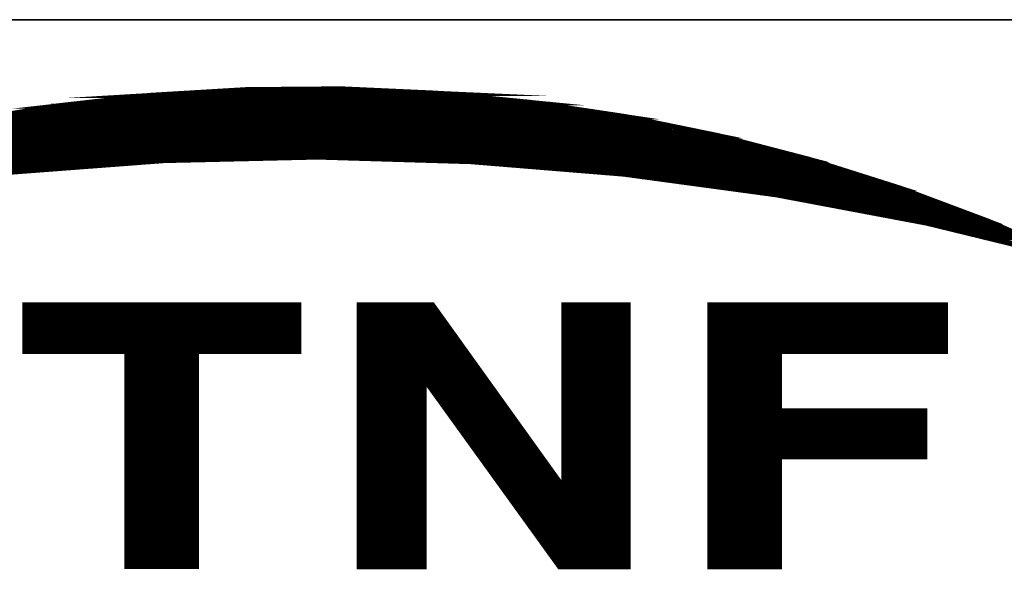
# Model space of a CAD drawing. Header units: millimetres. Extents: x 4497 to 11741, y 5958 to 12619.
# Tile 58 of 256: x 4889.04 to 4904.99, y 7015.59 to 7024.49. Entities that reach past the tile are written whole.
import ezdxf

# ---------------------------------------------------------------- set-up
doc = ezdxf.new("R2010")
doc.units = ezdxf.units.MM
doc.header["$LTSCALE"] = 0.8
doc.layers.get('0').update_dxf_attribs({"linetype": 'CONTINUOUS', "lineweight": 0})

# ---------------------------------------------------------------- blocks, each defined once
blk = doc.blocks.new('SMOOTH_0$0254')
at = {"const_width": 0.0127}
blk.add_lwpolyline([(-0.00635, 0, 1), (0.00635, 0, 1)], format="xyb", close=True, dxfattribs=at)
blk = doc.blocks.new('logo')
at = {"color": 7, "const_width": 0.3380740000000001}
for points in [[(-3467.913597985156, 5347.052217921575), (-3461.790997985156, 5348.074097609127), (-3455.625486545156, 5348.769598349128), (-3449.425590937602, 5349.138862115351), (-3443.217123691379, 5349.190336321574), (-3437.008665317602, 5348.907010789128), (-3430.834528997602, 5348.305922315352), (-3424.694794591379, 5347.387070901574), (-3418.606569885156, 5346.141955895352), (-3412.595631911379, 5344.579122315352), (-3406.679097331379, 5342.707159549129), (-3400.865670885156, 5340.525978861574), (-3395.172415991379, 5338.044329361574), (-3404.927341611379, 5340.422968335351), (-3414.78528663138, 5342.277796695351), (-3424.737759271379, 5343.625939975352), (-3434.741670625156, 5344.441674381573), (-3444.771412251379, 5344.742285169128), (-3454.809725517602, 5344.51038947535), (-3464.813636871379, 5343.754718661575)], [(-3456.762737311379, 5348.419217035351), (-3434.111797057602, 5348.419217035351)], [(-3435.295056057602, 5348.588236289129), (-3455.748497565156, 5348.588245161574)], [(-3426.843161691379, 5347.574014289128), (-3463.862238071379, 5347.574005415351)], [(-3463.777799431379, 5347.742998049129), (-3427.181288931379, 5347.743024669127)], [(-3470.623815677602, 5346.390728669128), (-3420.250798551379, 5346.390728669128)], [(-3421.603076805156, 5346.728838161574), (-3469.271519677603, 5346.728838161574)], [(-3474.342576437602, 5345.54557028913), (-3416.869987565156, 5345.545552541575)], [(-3418.222336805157, 5345.883635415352), (-3472.483213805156, 5345.88360879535)], [(-3476.201965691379, 5344.953914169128), (-3414.587979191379, 5344.953905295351)], [(-3475.525835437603, 5345.207496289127), (-3415.517656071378, 5345.207478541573)], [(-3416.193866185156, 5345.376497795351), (-3417.123560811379, 5345.376462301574)], [(-3478.737565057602, 5344.277739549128), (-3459.29831893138, 5344.277748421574)], [(-3430.731048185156, 5344.362320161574), (-3412.136987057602, 5344.362320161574)], [(-3411.629858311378, 5344.193265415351), (-3429.46326181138, 5344.193300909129)], [(-3411.122773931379, 5344.024237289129), (-3427.519371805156, 5344.024237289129)], [(-3410.615662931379, 5343.855191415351), (-3425.40642705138, 5343.855191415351)], [(-3409.263322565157, 5343.348071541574), (-3422.279189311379, 5343.348098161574)], [(-3408.587192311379, 5343.179043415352), (-3420.081708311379, 5343.179052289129)], [(-3407.911079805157, 5343.010041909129), (-3418.898458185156, 5343.010006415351)], [(-3406.389720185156, 5342.502895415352), (-3415.264180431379, 5342.50286879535)], [(-3405.037441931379, 5341.995793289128), (-3412.982163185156, 5341.995784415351)], [(-3411.629884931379, 5341.82672079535), (-3410.953754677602, 5341.826738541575)], [(-3404.192248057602, 5341.657745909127), (-3411.291784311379, 5341.657745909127)], [(-3404.530295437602, 5341.826747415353), (-3410.108507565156, 5341.826738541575)], [(-3403.68514593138, 5341.488682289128), (-3409.855023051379, 5341.488673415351)], [(-3402.839960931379, 5341.150590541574), (-3408.756238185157, 5341.150626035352)], [(-3402.332867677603, 5340.981544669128), (-3406.981385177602, 5340.981553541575)], [(-3403.178034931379, 5341.319636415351), (-3403.769655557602, 5341.319627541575)], [(-3401.994758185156, 5340.812507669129), (-3406.136164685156, 5340.812516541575)], [(-3403.516091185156, 5340.305414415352), (-3400.642471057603, 5340.305441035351)], [(-3402.417350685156, 5340.643506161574), (-3401.403102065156, 5340.64348841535)], [(-3400.304405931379, 5340.13640403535), (-3403.009015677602, 5340.136430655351)], [(-3399.797277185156, 5339.967349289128), (-3402.417350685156, 5339.967358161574)], [(-3399.290192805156, 5339.798267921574), (-3401.825765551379, 5339.798267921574)], [(-3399.121164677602, 5339.629257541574), (-3401.149590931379, 5339.629248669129)], [(-3398.78309955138, 5339.460238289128), (-3400.388951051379, 5339.460256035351)], [(-3463.862300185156, 5334.811711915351), (-3446.028896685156, 5334.811711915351)], [(-3446.028896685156, 5334.558156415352), (-3463.862300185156, 5334.558156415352)], [(-3441.802971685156, 5334.980748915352), (-3441.802971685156, 5318.077048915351)], [(-3441.549416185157, 5334.980748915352), (-3441.549416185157, 5318.077048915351)], [(-3441.295860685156, 5334.980748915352), (-3441.295860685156, 5318.077048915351)], [(-3441.042305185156, 5334.980748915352), (-3441.042305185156, 5318.077048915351)], [(-3440.788749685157, 5334.980748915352), (-3440.788749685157, 5318.077048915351)], [(-3440.535194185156, 5334.980748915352), (-3440.535194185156, 5318.077048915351)], [(-3440.281638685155, 5334.980748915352), (-3440.281638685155, 5318.077048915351)], [(-3439.943564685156, 5334.980748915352), (-3439.943564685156, 5318.077048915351)], [(-3439.690009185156, 5334.980748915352), (-3439.690009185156, 5318.077048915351)], [(-3439.436453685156, 5334.980748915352), (-3439.436453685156, 5318.077048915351)], [(-3439.182898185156, 5334.980748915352), (-3439.182898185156, 5318.077048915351)], [(-3438.929342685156, 5334.980748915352), (-3438.929342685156, 5318.077048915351)], [(-3438.675787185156, 5334.980748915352), (-3438.675787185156, 5318.077048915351)], [(-3438.422231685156, 5334.980748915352), (-3438.422231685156, 5318.077048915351)], [(-3438.168676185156, 5334.980748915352), (-3438.168676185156, 5318.077048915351)], [(-3437.915120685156, 5334.980748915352), (-3437.915120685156, 5318.077048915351)], [(-3437.661565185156, 5334.980748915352), (-3437.661565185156, 5330.163194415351)], [(-3437.408009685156, 5334.980748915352), (-3437.408009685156, 5329.909638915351)], [(-3437.154454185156, 5334.811711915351), (-3437.154454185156, 5329.487046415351)], [(-3428.449048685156, 5334.980748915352), (-3428.449048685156, 5318.077048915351)], [(-3428.195493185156, 5334.980748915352), (-3428.195493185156, 5318.077048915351)], [(-3427.941937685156, 5334.980748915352), (-3427.941937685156, 5318.077048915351)], [(-3427.688382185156, 5334.980748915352), (-3427.688382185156, 5318.077048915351)], [(-3427.434826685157, 5334.980748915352), (-3427.434826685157, 5318.077048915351)], [(-3427.181271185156, 5334.980748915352), (-3427.181271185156, 5318.077048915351)], [(-3426.927715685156, 5334.980748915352), (-3426.927715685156, 5318.077048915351)], [(-3426.674160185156, 5334.980748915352), (-3426.674160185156, 5318.077048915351)], [(-3426.420604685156, 5334.980748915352), (-3426.420604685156, 5318.077048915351)], [(-3426.167049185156, 5334.980748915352), (-3426.167049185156, 5318.077048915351)], [(-3425.913493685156, 5334.980748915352), (-3425.913493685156, 5318.077048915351)], [(-3425.659938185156, 5334.980748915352), (-3425.659938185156, 5318.077048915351)], [(-3425.406382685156, 5334.980748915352), (-3425.406382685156, 5318.077048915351)], [(-3425.152827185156, 5334.980748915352), (-3425.152827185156, 5318.077048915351)], [(-3424.899271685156, 5334.980748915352), (-3424.899271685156, 5318.077048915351)], [(-3424.645716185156, 5334.980748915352), (-3424.645716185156, 5318.077048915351)], [(-3419.067495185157, 5334.896230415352), (-3403.769646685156, 5334.896230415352)], [(-3419.067495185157, 5334.642674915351), (-3403.769646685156, 5334.642674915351)], [(-3446.028896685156, 5334.304600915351), (-3463.862300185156, 5334.304600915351)], [(-3446.028896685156, 5334.051045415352), (-3463.862300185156, 5334.051045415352)], [(-3436.900898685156, 5334.389119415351), (-3436.900898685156, 5329.233490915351)], [(-3436.647343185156, 5334.051045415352), (-3436.647343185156, 5328.895416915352)], [(-3419.067495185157, 5334.389119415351), (-3403.769646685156, 5334.389119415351)], [(-3419.067495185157, 5334.135563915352), (-3403.769646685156, 5334.135563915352)], [(-3419.067495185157, 5333.88200841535), (-3403.769646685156, 5333.88200841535)], [(-3446.028896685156, 5333.797489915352), (-3463.862300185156, 5333.797489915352)], [(-3446.028896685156, 5333.543934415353), (-3463.862300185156, 5333.543934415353)], [(-3446.028896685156, 5333.290378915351), (-3463.862300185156, 5333.290378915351)], [(-3436.393787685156, 5333.712971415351), (-3436.393787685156, 5328.55734291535)], [(-3436.140232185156, 5333.374897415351), (-3436.140232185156, 5328.134750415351)], [(-3419.067495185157, 5333.628452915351), (-3403.769646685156, 5333.628452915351)], [(-3419.067495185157, 5333.374897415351), (-3403.769646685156, 5333.374897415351)], [(-3446.028896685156, 5333.036823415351), (-3463.862300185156, 5333.036823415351)], [(-3446.028896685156, 5332.783267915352), (-3463.862300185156, 5332.783267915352)], [(-3435.886676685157, 5332.952304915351), (-3435.886676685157, 5327.796676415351)], [(-3435.633121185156, 5332.698749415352), (-3435.633121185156, 5327.374083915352)], [(-3419.067495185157, 5333.121341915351), (-3403.769646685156, 5333.121341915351)], [(-3419.067495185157, 5332.867786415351), (-3403.769646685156, 5332.867786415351)], [(-3419.067495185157, 5332.614230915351), (-3403.769646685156, 5332.614230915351)], [(-3446.028896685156, 5332.529712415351), (-3463.862300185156, 5332.529712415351)], [(-3446.028896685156, 5332.276156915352), (-3463.862300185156, 5332.276156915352)], [(-3457.016301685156, 5332.022601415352), (-3457.016301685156, 5318.077048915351)], [(-3456.762746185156, 5332.022601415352), (-3456.762746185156, 5318.077048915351)], [(-3456.509190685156, 5332.022601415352), (-3456.509190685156, 5318.077048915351)], [(-3456.255635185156, 5332.022601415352), (-3456.255635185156, 5318.077048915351)], [(-3456.002079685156, 5332.022601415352), (-3456.002079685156, 5318.077048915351)], [(-3455.748524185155, 5332.022601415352), (-3455.748524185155, 5318.077048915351)], [(-3455.494968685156, 5332.022601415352), (-3455.494968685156, 5318.077048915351)], [(-3455.241413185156, 5332.022601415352), (-3455.241413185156, 5318.077048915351)], [(-3454.987857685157, 5332.022601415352), (-3454.987857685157, 5318.077048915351)], [(-3454.734302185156, 5332.022601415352), (-3454.734302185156, 5318.077048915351)], [(-3454.480746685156, 5332.022601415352), (-3454.480746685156, 5318.077048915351)], [(-3454.227191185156, 5332.022601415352), (-3454.227191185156, 5318.077048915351)], [(-3453.973635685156, 5332.022601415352), (-3453.973635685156, 5318.077048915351)], [(-3453.720080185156, 5332.022601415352), (-3453.720080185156, 5318.077048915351)], [(-3453.466524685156, 5332.022601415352), (-3453.466524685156, 5318.077048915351)], [(-3453.212969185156, 5332.022601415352), (-3453.212969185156, 5318.077048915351)], [(-3452.959413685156, 5332.022601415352), (-3452.959413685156, 5318.077048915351)], [(-3435.379565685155, 5332.276156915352), (-3435.379565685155, 5327.036009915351)], [(-3435.126010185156, 5331.938082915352), (-3435.126010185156, 5326.697935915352)], [(-3419.067495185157, 5332.360675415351), (-3403.769646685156, 5332.360675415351)], [(-3419.067495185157, 5332.107119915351), (-3403.769646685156, 5332.107119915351)], [(-3434.872454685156, 5331.60000891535), (-3434.872454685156, 5326.35986191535)], [(-3419.067495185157, 5331.769045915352), (-3414.588014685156, 5331.769045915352)], [(-3419.067495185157, 5331.515490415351), (-3414.588014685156, 5331.515490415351)], [(-3434.618899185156, 5331.261934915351), (-3434.618899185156, 5325.937269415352)], [(-3434.365343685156, 5330.923860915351), (-3434.365343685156, 5325.68371391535)], [(-3419.067495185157, 5331.261934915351), (-3414.588014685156, 5331.261934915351)], [(-3419.067495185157, 5331.008379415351), (-3414.588014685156, 5331.008379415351)], [(-3419.067495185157, 5330.754823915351), (-3414.588014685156, 5330.754823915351)], [(-3434.111788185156, 5330.585786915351), (-3434.111788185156, 5325.26112141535)], [(-3433.858232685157, 5330.247712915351), (-3433.858232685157, 5325.007565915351)], [(-3419.067495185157, 5330.501268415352), (-3414.588014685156, 5330.501268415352)], [(-3419.067495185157, 5330.247712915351), (-3414.588014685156, 5330.247712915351)], [(-3433.604677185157, 5329.909638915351), (-3433.604677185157, 5324.584973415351)], [(-3433.351121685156, 5329.487046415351), (-3433.351121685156, 5324.331417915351)], [(-3419.067495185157, 5329.994157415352), (-3414.588014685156, 5329.994157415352)], [(-3419.067495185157, 5329.740601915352), (-3414.588014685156, 5329.740601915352)], [(-3419.067495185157, 5329.487046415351), (-3414.588014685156, 5329.487046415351)], [(-3433.097566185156, 5329.148972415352), (-3433.097566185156, 5323.908825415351)], [(-3432.844010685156, 5328.810898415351), (-3432.844010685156, 5323.570751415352)], [(-3419.067495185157, 5329.233490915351), (-3414.588014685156, 5329.233490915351)], [(-3419.067495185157, 5328.979935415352), (-3414.588014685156, 5328.979935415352)], [(-3419.067495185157, 5328.726379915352), (-3414.588014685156, 5328.726379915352)], [(-3432.590455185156, 5328.472824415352), (-3432.590455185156, 5323.232677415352)], [(-3432.336899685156, 5328.134750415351), (-3432.336899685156, 5322.894603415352)], [(-3419.067495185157, 5328.472824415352), (-3414.588014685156, 5328.472824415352)], [(-3419.067495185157, 5328.219268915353), (-3414.588014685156, 5328.219268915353)], [(-3432.083344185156, 5327.712157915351), (-3432.083344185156, 5322.472010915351)], [(-3419.067495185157, 5327.796676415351), (-3405.206461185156, 5327.796676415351)], [(-3419.067495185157, 5327.543120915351), (-3405.206461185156, 5327.543120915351)], [(-3418.982976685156, 5328.050231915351), (-3405.121942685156, 5328.050231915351)], [(-3431.829788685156, 5327.374083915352), (-3431.829788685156, 5322.218455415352)], [(-3431.576233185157, 5326.951491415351), (-3431.576233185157, 5321.79586291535)], [(-3419.067495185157, 5327.289565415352), (-3405.206461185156, 5327.289565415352)], [(-3419.067495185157, 5327.036009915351), (-3405.206461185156, 5327.036009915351)], [(-3419.067495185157, 5326.78245441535), (-3405.206461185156, 5326.78245441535)], [(-3431.322677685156, 5326.613417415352), (-3431.322677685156, 5321.457788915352)], [(-3431.069122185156, 5326.275343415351), (-3431.069122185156, 5321.11971491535)], [(-3419.067495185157, 5326.528898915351), (-3405.206461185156, 5326.528898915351)], [(-3419.067495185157, 5326.275343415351), (-3405.206461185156, 5326.275343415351)], [(-3430.815566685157, 5326.021787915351), (-3430.815566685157, 5320.78164091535)], [(-3430.562011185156, 5325.599195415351), (-3430.562011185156, 5320.359048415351)], [(-3419.067495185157, 5326.021787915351), (-3405.206461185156, 5326.021787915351)], [(-3419.067495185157, 5325.768232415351), (-3405.206461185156, 5325.768232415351)], [(-3419.067495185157, 5325.514676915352), (-3405.206461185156, 5325.514676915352)], [(-3430.308455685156, 5325.26112141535), (-3430.308455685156, 5320.105492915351)], [(-3430.054900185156, 5324.923047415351), (-3430.054900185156, 5319.682900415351)], [(-3419.067495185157, 5325.26112141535), (-3405.206461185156, 5325.26112141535)], [(-3419.067495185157, 5324.923047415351), (-3414.588014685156, 5324.923047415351)], [(-3429.801344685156, 5324.584973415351), (-3429.801344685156, 5319.344826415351)], [(-3429.547789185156, 5324.246899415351), (-3429.547789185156, 5319.091270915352)], [(-3419.067495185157, 5324.669491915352), (-3414.588014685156, 5324.669491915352)], [(-3419.067495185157, 5324.415936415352), (-3414.588014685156, 5324.415936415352)], [(-3429.294233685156, 5323.824306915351), (-3429.294233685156, 5318.753196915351)], [(-3429.040678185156, 5323.570751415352), (-3429.040678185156, 5318.330604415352)], [(-3419.067495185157, 5324.162380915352), (-3414.588014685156, 5324.162380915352)], [(-3419.067495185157, 5323.908825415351), (-3414.588014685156, 5323.908825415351)], [(-3419.067495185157, 5323.655269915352), (-3414.588014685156, 5323.655269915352)], [(-3428.787122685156, 5323.148158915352), (-3428.787122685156, 5318.077048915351)], [(-3428.618085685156, 5317.992530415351), (-3428.618085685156, 5323.148158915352)], [(-3419.067495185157, 5323.401714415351), (-3414.588014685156, 5323.401714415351)], [(-3419.067495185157, 5323.148158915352), (-3414.588014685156, 5323.148158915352)], [(-3419.067495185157, 5322.894603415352), (-3414.588014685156, 5322.894603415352)], [(-3419.067495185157, 5322.641047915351), (-3414.588014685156, 5322.641047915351)], [(-3419.067495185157, 5322.387492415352), (-3414.588014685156, 5322.387492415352)], [(-3419.067495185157, 5322.133936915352), (-3414.588014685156, 5322.133936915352)], [(-3419.067495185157, 5321.88038141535), (-3414.588014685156, 5321.88038141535)], [(-3419.067495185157, 5321.62682591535), (-3414.588014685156, 5321.62682591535)], [(-3419.067495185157, 5321.373270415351), (-3414.588014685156, 5321.373270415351)], [(-3419.067495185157, 5321.11971491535), (-3414.588014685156, 5321.11971491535)], [(-3419.067495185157, 5320.866159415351), (-3414.588014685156, 5320.866159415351)], [(-3419.067495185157, 5320.612603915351), (-3414.588014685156, 5320.612603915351)], [(-3419.067495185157, 5320.359048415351), (-3414.588014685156, 5320.359048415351)], [(-3419.067495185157, 5320.105492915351), (-3414.588014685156, 5320.105492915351)], [(-3419.067495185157, 5319.851937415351), (-3414.588014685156, 5319.851937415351)], [(-3419.067495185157, 5319.598381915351), (-3414.588014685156, 5319.598381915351)], [(-3419.067495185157, 5319.344826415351), (-3414.588014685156, 5319.344826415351)], [(-3419.067495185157, 5319.091270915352), (-3414.588014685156, 5319.091270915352)], [(-3419.067495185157, 5318.837715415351), (-3414.588014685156, 5318.837715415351)], [(-3419.067495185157, 5318.584159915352), (-3414.588014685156, 5318.584159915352)], [(-3419.067495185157, 5318.330604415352), (-3414.588014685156, 5318.330604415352)], [(-3419.067495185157, 5318.077048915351), (-3414.588014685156, 5318.077048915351)]]:
    blk.add_lwpolyline(points, dxfattribs=at)
for points in [[(-3459.730095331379, 5348.297359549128), (-3455.625504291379, 5348.761062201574), (-3435.597459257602, 5348.761062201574), (-3430.834528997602, 5348.297324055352)], [(-3455.616897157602, 5348.761062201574), (-3453.313166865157, 5348.898430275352), (-3437.008665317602, 5348.898465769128), (-3435.597503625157, 5348.761071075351)], [(-3453.313113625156, 5348.898474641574), (-3449.425590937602, 5349.130317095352), (-3442.089864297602, 5349.130325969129), (-3437.017245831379, 5348.898483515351)], [(-3449.417019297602, 5349.130317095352), (-3443.217150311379, 5349.181835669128), (-3443.217150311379, 5349.181835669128), (-3442.089917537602, 5349.130290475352)], [(-3465.909848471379, 5347.378517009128), (-3461.850981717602, 5348.056874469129), (-3429.227896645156, 5348.056901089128), (-3424.694803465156, 5347.378517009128)], [(-3461.782435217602, 5348.065499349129), (-3459.730113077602, 5348.297341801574), (-3430.834582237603, 5348.297395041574), (-3429.285307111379, 5348.065463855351)], [(-3461.850937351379, 5348.056883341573), (-3461.799578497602, 5348.065454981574), (-3461.799578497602, 5348.065454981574), (-3461.790980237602, 5348.056909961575)], [(-3461.790980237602, 5348.056927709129), (-3461.791006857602, 5348.065579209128), (-3429.285262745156, 5348.065508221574), (-3429.227887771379, 5348.056918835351)], [(-3472.035696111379, 5346.133419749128), (-3467.922151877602, 5347.043655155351), (-3423.059563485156, 5347.043690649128), (-3418.615088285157, 5346.133446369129)], [(-3467.913535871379, 5347.043664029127), (-3465.909759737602, 5347.378579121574), (-3424.694767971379, 5347.378552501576), (-3423.059510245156, 5347.043681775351)], [(-3473.976054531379, 5345.704110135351), (-3472.035687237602, 5346.133455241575), (-3418.606569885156, 5346.133472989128), (-3416.957576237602, 5345.704101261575)], [(-3477.436255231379, 5344.750927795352), (-3473.976072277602, 5345.704092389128), (-3416.957567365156, 5345.704074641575), (-3413.296802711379, 5344.750927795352)], [(-3479.961224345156, 5344.055347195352), (-3478.277873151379, 5344.519049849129), (-3454.809663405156, 5344.519058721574), (-3460.948439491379, 5344.055347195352)], [(-3478.277908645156, 5344.519032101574), (-3477.436228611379, 5344.750910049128), (-3444.779966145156, 5344.750847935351), (-3454.809690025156, 5344.519032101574)], [(-3438.576601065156, 5344.570577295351), (-3444.771465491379, 5344.750874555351), (-3413.296784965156, 5344.750883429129), (-3412.604247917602, 5344.570577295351)], [(-3434.741688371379, 5344.45893301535), (-3438.576592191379, 5344.570559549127), (-3412.604212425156, 5344.570586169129), (-3412.250911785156, 5344.458906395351)], [(-3424.737741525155, 5343.634582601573), (-3434.733107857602, 5344.458950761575), (-3412.250876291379, 5344.458959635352), (-3409.641646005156, 5343.634600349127)], [(-3484.644720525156, 5342.492486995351), (-3480.843171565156, 5343.763352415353), (-3464.822235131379, 5343.763352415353), (-3474.774663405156, 5342.492513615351)], [(-3480.817518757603, 5343.771986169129), (-3479.969849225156, 5344.055382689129), (-3460.948563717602, 5344.055338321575), (-3464.700004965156, 5343.771968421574)], [(-3464.813645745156, 5343.763396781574), (-3464.813672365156, 5343.772048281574), (-3464.699960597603, 5343.772012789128), (-3464.813645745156, 5343.763396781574)], [(-3417.78123453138, 5342.698579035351), (-3424.729143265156, 5343.634591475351), (-3409.641646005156, 5343.634547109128), (-3406.679115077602, 5342.698543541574)], [(-3414.785330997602, 5342.295028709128), (-3417.781243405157, 5342.698596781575), (-3406.679132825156, 5342.698596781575), (-3405.603418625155, 5342.295019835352)], [(-3405.381647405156, 5340.517433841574), (-3414.785366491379, 5342.294948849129), (-3405.603418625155, 5342.295010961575), (-3400.865670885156, 5340.517433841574)], [(-3404.927350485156, 5340.431584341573), (-3405.381656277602, 5340.517478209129), (-3400.865617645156, 5340.517451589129), (-3400.668833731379, 5340.431566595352)], [(-3395.275453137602, 5338.078695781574), (-3404.918743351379, 5340.431575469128), (-3400.668789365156, 5340.431575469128), (-3395.275453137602, 5338.078695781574)], [(-3463.911981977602, 5332.03338251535), (-3463.911955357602, 5335.064619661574), (-3445.99933961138, 5335.064610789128), (-3445.999330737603, 5332.03338251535)], [(-3442.032116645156, 5330.135669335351), (-3442.032098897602, 5335.064637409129), (-3437.240543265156, 5335.064637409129), (-3433.702567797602, 5330.135669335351)], [(-3428.644883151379, 5323.137191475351), (-3428.644874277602, 5335.064637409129), (-3424.454371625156, 5335.064619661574), (-3424.454362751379, 5323.137200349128)], [(-3419.096040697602, 5332.033400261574), (-3419.096014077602, 5335.064637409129), (-3403.707994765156, 5335.06465515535), (-3403.707985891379, 5332.03338251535)], [(-3457.222677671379, 5317.976372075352), (-3457.22273091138, 5332.033426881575), (-3452.680143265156, 5332.033444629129), (-3452.680116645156, 5317.976345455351)], [(-3419.096031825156, 5328.152080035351), (-3419.096014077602, 5332.033444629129), (-3414.562033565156, 5332.033418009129), (-3414.562042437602, 5328.152088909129)], [(-3442.032152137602, 5317.967791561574), (-3442.032161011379, 5330.135669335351), (-3437.807291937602, 5330.135722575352), (-3437.807291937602, 5317.96777381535)], [(-3432.668913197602, 5323.137209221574), (-3437.721469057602, 5330.135660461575), (-3433.702594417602, 5330.13569595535), (-3428.679231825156, 5323.137191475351)], [(-3419.096031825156, 5325.146602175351), (-3419.096040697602, 5328.152062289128), (-3405.064727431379, 5328.152106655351), (-3405.064727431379, 5325.146611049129)], [(-3419.096040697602, 5317.967764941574), (-3419.096049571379, 5325.146566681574), (-3414.562051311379, 5325.146548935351), (-3414.562051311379, 5317.96777381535)], [(-3428.93679807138, 5317.967764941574), (-3432.668859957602, 5323.137182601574), (-3424.454353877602, 5323.137200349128), (-3424.454318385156, 5317.967764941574)]]:
    blk.add_lwpolyline(points, close=True, dxfattribs=at)
at = {"color": 7, "xscale": 13.31, "yscale": 13.31, "zscale": 13.31}
for p in [(-3455.625504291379, 5348.761062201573), (-3455.625486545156, 5348.769598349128), (-3455.616897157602, 5348.761062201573), (-3453.313166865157, 5348.89843027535), (-3453.313113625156, 5348.898474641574), (-3449.425590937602, 5349.13886211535), (-3449.425590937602, 5349.130317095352), (-3449.417019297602, 5349.130317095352), (-3443.217150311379, 5349.181835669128), (-3443.217150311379, 5349.181835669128), (-3443.217123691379, 5349.190336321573), (-3442.089917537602, 5349.130290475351), (-3442.089864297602, 5349.130325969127), (-3437.017245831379, 5348.898483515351), (-3437.008665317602, 5348.907010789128), (-3437.008665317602, 5348.898465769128), (-3435.597503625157, 5348.761071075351), (-3435.597459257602, 5348.761062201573), (-3461.850981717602, 5348.056874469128), (-3461.850937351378, 5348.056883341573), (-3461.799578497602, 5348.065454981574), (-3461.799578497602, 5348.065454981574), (-3461.791006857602, 5348.065579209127), (-3461.790997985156, 5348.074097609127), (-3461.790980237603, 5348.056927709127), (-3461.790980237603, 5348.056909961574), (-3461.782435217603, 5348.065499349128), (-3459.730113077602, 5348.297341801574), (-3459.730095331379, 5348.297359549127), (-3456.762737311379, 5348.41921703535), (-3455.748497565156, 5348.588245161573), (-3435.295056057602, 5348.588236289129), (-3434.111797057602, 5348.41921703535), (-3430.834582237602, 5348.297395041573), (-3430.834528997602, 5348.30592231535), (-3430.834528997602, 5348.297324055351), (-3429.285307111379, 5348.065463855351), (-3429.285262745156, 5348.065508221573), (-3429.227896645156, 5348.056901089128), (-3429.227887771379, 5348.05691883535), (-3463.862238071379, 5347.574005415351), (-3463.777799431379, 5347.742998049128), (-3427.181288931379, 5347.743024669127), (-3426.843161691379, 5347.574014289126), (-3424.694794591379, 5347.387070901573), (-3424.694803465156, 5347.378517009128), (-3424.694767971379, 5347.378552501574), (-3423.059563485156, 5347.043690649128), (-3423.059510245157, 5347.043681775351), (-3421.603076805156, 5346.728838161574), (-3420.250798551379, 5346.390728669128), (-3418.615088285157, 5346.133446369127), (-3418.606569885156, 5346.14195589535), (-3418.606569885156, 5346.133472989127), (-3418.222336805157, 5345.883635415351), (-3416.957576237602, 5345.704101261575), (-3416.957567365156, 5345.704074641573), (-3416.869987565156, 5345.545552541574), (-3417.123560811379, 5345.376462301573), (-3416.193866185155, 5345.376497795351), (-3415.517656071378, 5345.207478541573), (-3414.587979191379, 5344.953905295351), (-3459.29831893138, 5344.277748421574), (-3454.809725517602, 5344.51038947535), (-3454.809690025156, 5344.519032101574), (-3454.809663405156, 5344.519058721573), (-3444.779966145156, 5344.750847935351), (-3444.771465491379, 5344.75087455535), (-3444.771412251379, 5344.742285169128), (-3438.576601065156, 5344.570577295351), (-3438.576592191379, 5344.570559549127), (-3434.741688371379, 5344.458933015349), (-3434.741670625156, 5344.441674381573), (-3434.733107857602, 5344.458950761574), (-3430.731048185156, 5344.362320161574), (-3429.463261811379, 5344.193300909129), (-3413.296802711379, 5344.750927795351), (-3413.296784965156, 5344.750883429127), (-3412.604247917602, 5344.570577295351), (-3412.604212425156, 5344.570586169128), (-3412.595631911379, 5344.579122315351), (-3412.250911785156, 5344.458906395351), (-3412.250876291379, 5344.458959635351), (-3412.136987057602, 5344.362320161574), (-3411.629858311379, 5344.193265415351), (-3460.948563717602, 5344.055338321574), (-3460.948439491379, 5344.05534719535), (-3427.519371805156, 5344.024237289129), (-3425.40642705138, 5343.85519141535), (-3424.737759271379, 5343.625939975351), (-3424.737741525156, 5343.634582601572), (-3424.729143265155, 5343.63459147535), (-3411.122773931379, 5344.024237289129), (-3410.615662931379, 5343.85519141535), (-3409.641646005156, 5343.634600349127), (-3409.641646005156, 5343.634547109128), (-3422.279189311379, 5343.348098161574), (-3420.081708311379, 5343.179052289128), (-3418.898458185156, 5343.010006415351), (-3409.263322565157, 5343.348071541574), (-3408.587192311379, 5343.179043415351), (-3407.911079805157, 5343.010041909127), (-3417.781243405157, 5342.698596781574), (-3417.78123453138, 5342.69857903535), (-3415.264180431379, 5342.50286879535), (-3414.785366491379, 5342.294948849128), (-3414.785330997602, 5342.295028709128), (-3414.785286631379, 5342.27779669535), (-3406.679132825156, 5342.698596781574), (-3406.679115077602, 5342.698543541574), (-3406.679097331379, 5342.707159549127), (-3406.389720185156, 5342.502895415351), (-3405.603418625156, 5342.295019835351), (-3405.603418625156, 5342.295010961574), (-3412.982163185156, 5341.99578441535), (-3411.629884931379, 5341.82672079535), (-3411.291784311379, 5341.657745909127), (-3410.953754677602, 5341.826738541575), (-3410.108507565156, 5341.826738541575), (-3405.037441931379, 5341.995793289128), (-3404.530295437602, 5341.826747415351), (-3404.192248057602, 5341.657745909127), (-3409.855023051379, 5341.488673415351), (-3408.756238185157, 5341.150626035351), (-3406.981385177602, 5340.981553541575), (-3403.769655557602, 5341.319627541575), (-3403.685145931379, 5341.488682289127), (-3403.178034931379, 5341.319636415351), (-3402.839960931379, 5341.150590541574), (-3402.332867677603, 5340.981544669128), (-3406.136164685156, 5340.812516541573), (-3405.381656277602, 5340.517478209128), (-3405.381647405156, 5340.517433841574), (-3404.927350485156, 5340.431584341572), (-3404.927341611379, 5340.422968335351), (-3404.918743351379, 5340.431575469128), (-3403.516091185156, 5340.305414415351), (-3402.417350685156, 5340.643506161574), (-3401.994758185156, 5340.812507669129), (-3401.403102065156, 5340.64348841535), (-3400.865670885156, 5340.525978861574), (-3400.865670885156, 5340.517433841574), (-3400.865617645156, 5340.517451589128), (-3400.668833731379, 5340.431566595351), (-3400.668789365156, 5340.431575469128), (-3400.642471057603, 5340.305441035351), (-3403.009015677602, 5340.13643065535), (-3402.417350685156, 5339.967358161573), (-3401.825765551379, 5339.798267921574), (-3400.304405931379, 5340.13640403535), (-3399.797277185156, 5339.967349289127), (-3401.149590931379, 5339.629248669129), (-3400.388951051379, 5339.460256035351), (-3463.911955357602, 5335.064619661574), (-3463.862300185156, 5334.81171191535), (-3463.862300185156, 5334.558156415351), (-3446.028896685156, 5334.81171191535), (-3446.028896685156, 5334.558156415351), (-3445.99933961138, 5335.064610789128), (-3442.032098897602, 5335.064637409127), (-3441.802971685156, 5334.980748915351), (-3441.549416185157, 5334.980748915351), (-3441.295860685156, 5334.980748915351), (-3441.042305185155, 5334.980748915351), (-3440.788749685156, 5334.980748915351), (-3440.535194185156, 5334.980748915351), (-3440.281638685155, 5334.980748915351), (-3439.943564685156, 5334.980748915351), (-3439.690009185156, 5334.980748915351), (-3439.436453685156, 5334.980748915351), (-3439.182898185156, 5334.980748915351), (-3438.929342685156, 5334.980748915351), (-3438.675787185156, 5334.980748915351), (-3438.422231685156, 5334.980748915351), (-3438.168676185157, 5334.980748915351), (-3437.915120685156, 5334.980748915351), (-3437.661565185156, 5334.980748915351), (-3437.408009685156, 5334.980748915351), (-3437.240543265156, 5335.064637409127), (-3437.154454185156, 5334.81171191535), (-3428.644874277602, 5335.064637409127), (-3428.449048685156, 5334.980748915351), (-3428.195493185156, 5334.980748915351), (-3427.941937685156, 5334.980748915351), (-3427.688382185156, 5334.980748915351), (-3427.434826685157, 5334.980748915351), (-3427.181271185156, 5334.980748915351), (-3426.927715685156, 5334.980748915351), (-3426.674160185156, 5334.980748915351), (-3426.420604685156, 5334.980748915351), (-3426.167049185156, 5334.980748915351), (-3425.913493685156, 5334.980748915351), (-3425.659938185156, 5334.980748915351), (-3425.406382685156, 5334.980748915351), (-3425.152827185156, 5334.980748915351), (-3424.899271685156, 5334.980748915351), (-3424.645716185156, 5334.980748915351), (-3424.454371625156, 5335.064619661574), (-3419.096014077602, 5335.064637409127), (-3419.067495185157, 5334.89623041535), (-3419.067495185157, 5334.64267491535), (-3403.769646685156, 5334.89623041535), (-3403.769646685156, 5334.64267491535), (-3403.707994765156, 5335.06465515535), (-3463.862300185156, 5334.30460091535), (-3463.862300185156, 5334.051045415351), (-3446.028896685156, 5334.30460091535), (-3446.028896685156, 5334.051045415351), (-3436.900898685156, 5334.38911941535), (-3436.647343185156, 5334.051045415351), (-3419.067495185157, 5334.38911941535), (-3419.067495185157, 5334.135563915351), (-3419.067495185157, 5333.88200841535), (-3403.769646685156, 5334.38911941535), (-3403.769646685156, 5334.135563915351), (-3403.769646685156, 5333.88200841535), (-3463.862300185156, 5333.797489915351), (-3463.862300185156, 5333.543934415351), (-3463.862300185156, 5333.290378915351), (-3446.028896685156, 5333.797489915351), (-3446.028896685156, 5333.543934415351), (-3446.028896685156, 5333.290378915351), (-3436.393787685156, 5333.712971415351), (-3436.140232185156, 5333.374897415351), (-3419.067495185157, 5333.628452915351), (-3419.067495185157, 5333.374897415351), (-3403.769646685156, 5333.628452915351), (-3403.769646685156, 5333.374897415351), (-3463.862300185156, 5333.036823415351), (-3463.862300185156, 5332.783267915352), (-3446.028896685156, 5333.036823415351), (-3446.028896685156, 5332.783267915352), (-3435.886676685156, 5332.952304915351), (-3435.633121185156, 5332.698749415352), (-3419.067495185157, 5333.12134191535), (-3419.067495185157, 5332.867786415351), (-3419.067495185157, 5332.614230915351), (-3403.769646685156, 5333.12134191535), (-3403.769646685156, 5332.867786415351), (-3403.769646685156, 5332.614230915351), (-3463.911981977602, 5332.03338251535), (-3463.862300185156, 5332.529712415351), (-3463.862300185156, 5332.276156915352), (-3457.22273091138, 5332.033426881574), (-3457.016301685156, 5332.022601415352), (-3456.762746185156, 5332.022601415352), (-3456.509190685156, 5332.022601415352), (-3456.255635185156, 5332.022601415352), (-3456.002079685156, 5332.022601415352), (-3455.748524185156, 5332.022601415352), (-3455.494968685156, 5332.022601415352), (-3455.241413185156, 5332.022601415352), (-3454.987857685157, 5332.022601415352), (-3454.734302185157, 5332.022601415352), (-3454.480746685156, 5332.022601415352), (-3454.227191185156, 5332.022601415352), (-3453.973635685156, 5332.022601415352), (-3453.720080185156, 5332.022601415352), (-3453.466524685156, 5332.022601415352), (-3453.212969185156, 5332.022601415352), (-3452.959413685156, 5332.022601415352), (-3452.680143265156, 5332.033444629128), (-3446.028896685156, 5332.529712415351), (-3446.028896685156, 5332.276156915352), (-3445.999330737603, 5332.03338251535), (-3435.379565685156, 5332.276156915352), (-3435.126010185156, 5331.938082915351), (-3419.096040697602, 5332.033400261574), (-3419.096014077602, 5332.033444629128), (-3419.067495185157, 5332.36067541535), (-3419.067495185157, 5332.10711991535), (-3414.562033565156, 5332.033418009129), (-3403.769646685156, 5332.36067541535), (-3403.769646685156, 5332.10711991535), (-3403.707985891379, 5332.03338251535), (-3434.872454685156, 5331.60000891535), (-3419.067495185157, 5331.76904591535), (-3419.067495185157, 5331.515490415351), (-3414.588014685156, 5331.76904591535), (-3414.588014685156, 5331.515490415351), (-3434.618899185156, 5331.261934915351), (-3434.365343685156, 5330.923860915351), (-3419.067495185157, 5331.261934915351), (-3419.067495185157, 5331.008379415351), (-3419.067495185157, 5330.754823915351), (-3414.588014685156, 5331.261934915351), (-3414.588014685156, 5331.008379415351), (-3414.588014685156, 5330.754823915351), (-3442.032161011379, 5330.135669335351), (-3442.032116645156, 5330.135669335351), (-3437.807291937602, 5330.135722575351), (-3437.721469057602, 5330.135660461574), (-3437.661565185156, 5330.16319441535), (-3434.111788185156, 5330.585786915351), (-3433.858232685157, 5330.247712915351), (-3433.702594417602, 5330.13569595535), (-3433.702567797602, 5330.135669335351), (-3419.067495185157, 5330.501268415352), (-3419.067495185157, 5330.247712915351), (-3414.588014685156, 5330.501268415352), (-3414.588014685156, 5330.247712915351), (-3437.408009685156, 5329.90963891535), (-3437.154454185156, 5329.48704641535), (-3433.604677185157, 5329.90963891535), (-3433.351121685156, 5329.48704641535), (-3419.067495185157, 5329.994157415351), (-3419.067495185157, 5329.74060191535), (-3419.067495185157, 5329.48704641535), (-3414.588014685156, 5329.994157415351), (-3414.588014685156, 5329.74060191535), (-3414.588014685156, 5329.48704641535), (-3436.900898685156, 5329.233490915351), (-3436.647343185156, 5328.895416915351), (-3433.097566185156, 5329.148972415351), (-3432.844010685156, 5328.81089841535), (-3419.067495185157, 5329.233490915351), (-3419.067495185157, 5328.979935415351), (-3419.067495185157, 5328.726379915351), (-3414.588014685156, 5329.233490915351), (-3414.588014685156, 5328.979935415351), (-3414.588014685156, 5328.726379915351), (-3436.393787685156, 5328.55734291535), (-3436.140232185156, 5328.134750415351), (-3432.590455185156, 5328.472824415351), (-3432.336899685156, 5328.134750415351), (-3419.096040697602, 5328.152062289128), (-3419.096031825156, 5328.15208003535), (-3419.067495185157, 5328.472824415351), (-3419.067495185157, 5328.219268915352), (-3414.588014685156, 5328.472824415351), (-3414.588014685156, 5328.219268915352), (-3414.562042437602, 5328.152088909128), (-3405.064727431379, 5328.152106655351), (-3435.886676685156, 5327.796676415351), (-3432.083344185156, 5327.712157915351), (-3419.067495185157, 5327.796676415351), (-3419.067495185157, 5327.543120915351), (-3418.982976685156, 5328.050231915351), (-3405.206461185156, 5327.796676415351), (-3405.206461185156, 5327.543120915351), (-3405.121942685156, 5328.050231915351), (-3435.633121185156, 5327.374083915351), (-3435.379565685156, 5327.03600991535), (-3431.829788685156, 5327.374083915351), (-3431.576233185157, 5326.951491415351), (-3419.067495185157, 5327.28956541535), (-3419.067495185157, 5327.03600991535), (-3419.067495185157, 5326.78245441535), (-3405.206461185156, 5327.28956541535), (-3405.206461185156, 5327.03600991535), (-3405.206461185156, 5326.78245441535), (-3435.126010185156, 5326.697935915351), (-3434.872454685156, 5326.35986191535), (-3431.322677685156, 5326.61341741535), (-3431.069122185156, 5326.275343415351), (-3419.067495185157, 5326.528898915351), (-3419.067495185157, 5326.275343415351), (-3405.206461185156, 5326.528898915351), (-3405.206461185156, 5326.275343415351), (-3434.618899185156, 5325.937269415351), (-3434.365343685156, 5325.68371391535), (-3430.815566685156, 5326.021787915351), (-3430.562011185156, 5325.599195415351), (-3419.067495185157, 5326.021787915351), (-3419.067495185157, 5325.768232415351), (-3419.067495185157, 5325.514676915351), (-3405.206461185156, 5326.021787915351), (-3405.206461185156, 5325.768232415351), (-3405.206461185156, 5325.514676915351), (-3434.111788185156, 5325.26112141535), (-3433.858232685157, 5325.007565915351), (-3430.308455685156, 5325.26112141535), (-3430.054900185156, 5324.923047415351), (-3419.096049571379, 5325.146566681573), (-3419.096031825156, 5325.146602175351), (-3419.067495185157, 5325.26112141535), (-3419.067495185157, 5324.923047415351), (-3414.588014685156, 5324.923047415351), (-3414.562051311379, 5325.14654893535), (-3405.206461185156, 5325.26112141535), (-3405.064727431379, 5325.146611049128), (-3433.604677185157, 5324.58497341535), (-3433.351121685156, 5324.33141791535), (-3429.801344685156, 5324.58497341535), (-3429.547789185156, 5324.246899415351), (-3419.067495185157, 5324.669491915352), (-3419.067495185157, 5324.415936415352), (-3414.588014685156, 5324.669491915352), (-3414.588014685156, 5324.415936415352), (-3433.097566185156, 5323.90882541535), (-3432.844010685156, 5323.570751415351), (-3429.294233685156, 5323.82430691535), (-3429.040678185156, 5323.570751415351), (-3419.067495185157, 5324.16238091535), (-3419.067495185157, 5323.90882541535), (-3419.067495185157, 5323.655269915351), (-3414.588014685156, 5324.16238091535), (-3414.588014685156, 5323.90882541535), (-3414.588014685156, 5323.655269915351), (-3432.668913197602, 5323.137209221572), (-3432.668859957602, 5323.137182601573), (-3432.590455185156, 5323.232677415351), (-3428.787122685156, 5323.148158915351), (-3428.679231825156, 5323.137191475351), (-3428.644883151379, 5323.137191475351), (-3428.618085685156, 5323.148158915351), (-3424.454362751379, 5323.137200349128), (-3424.454353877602, 5323.137200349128), (-3419.067495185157, 5323.40171441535), (-3419.067495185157, 5323.148158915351), (-3414.588014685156, 5323.40171441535), (-3414.588014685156, 5323.148158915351), (-3432.336899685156, 5322.894603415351), (-3432.083344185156, 5322.472010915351), (-3419.067495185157, 5322.894603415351), (-3419.067495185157, 5322.641047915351), (-3419.067495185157, 5322.38749241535), (-3414.588014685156, 5322.894603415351), (-3414.588014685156, 5322.641047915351), (-3414.588014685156, 5322.38749241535), (-3431.829788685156, 5322.218455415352), (-3431.576233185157, 5321.79586291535), (-3419.067495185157, 5322.13393691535), (-3419.067495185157, 5321.88038141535), (-3414.588014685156, 5322.13393691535), (-3414.588014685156, 5321.88038141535), (-3431.322677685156, 5321.457788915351), (-3431.069122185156, 5321.11971491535), (-3419.067495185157, 5321.62682591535), (-3419.067495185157, 5321.373270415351), (-3419.067495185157, 5321.11971491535), (-3414.588014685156, 5321.62682591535), (-3414.588014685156, 5321.373270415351), (-3414.588014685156, 5321.11971491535), (-3430.815566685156, 5320.78164091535), (-3430.562011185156, 5320.35904841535), (-3419.067495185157, 5320.866159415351), (-3419.067495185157, 5320.612603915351), (-3419.067495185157, 5320.35904841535), (-3414.588014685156, 5320.866159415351), (-3414.588014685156, 5320.612603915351), (-3414.588014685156, 5320.35904841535), (-3430.308455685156, 5320.105492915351), (-3419.067495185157, 5320.105492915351), (-3419.067495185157, 5319.851937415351), (-3414.588014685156, 5320.105492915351), (-3414.588014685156, 5319.851937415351), (-3430.054900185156, 5319.68290041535), (-3429.801344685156, 5319.34482641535), (-3429.547789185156, 5319.091270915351), (-3419.067495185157, 5319.59838191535), (-3419.067495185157, 5319.34482641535), (-3419.067495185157, 5319.091270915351), (-3414.588014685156, 5319.59838191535), (-3414.588014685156, 5319.34482641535), (-3414.588014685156, 5319.091270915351), (-3429.294233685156, 5318.75319691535), (-3419.067495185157, 5318.83771541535), (-3419.067495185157, 5318.58415991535), (-3414.588014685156, 5318.83771541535), (-3414.588014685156, 5318.58415991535), (-3457.222677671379, 5317.976372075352), (-3457.016301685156, 5318.077048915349), (-3456.762746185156, 5318.077048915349), (-3456.509190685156, 5318.077048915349), (-3456.255635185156, 5318.077048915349), (-3456.002079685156, 5318.077048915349), (-3455.748524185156, 5318.077048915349), (-3455.494968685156, 5318.077048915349), (-3455.241413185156, 5318.077048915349), (-3454.987857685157, 5318.077048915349), (-3454.734302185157, 5318.077048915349), (-3454.480746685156, 5318.077048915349), (-3454.227191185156, 5318.077048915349), (-3453.973635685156, 5318.077048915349), (-3453.720080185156, 5318.077048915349), (-3453.466524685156, 5318.077048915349), (-3453.212969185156, 5318.077048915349), (-3452.959413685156, 5318.077048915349), (-3452.680116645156, 5317.97634545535), (-3442.032152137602, 5317.967791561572), (-3441.802971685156, 5318.077048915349), (-3441.549416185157, 5318.077048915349), (-3441.295860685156, 5318.077048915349), (-3441.042305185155, 5318.077048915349), (-3440.788749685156, 5318.077048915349), (-3440.535194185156, 5318.077048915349), (-3440.281638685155, 5318.077048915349), (-3439.943564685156, 5318.077048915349), (-3439.690009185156, 5318.077048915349), (-3439.436453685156, 5318.077048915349), (-3439.182898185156, 5318.077048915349), (-3438.929342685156, 5318.077048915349), (-3438.675787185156, 5318.077048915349), (-3438.422231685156, 5318.077048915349), (-3438.168676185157, 5318.077048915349), (-3437.915120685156, 5318.077048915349), (-3437.807291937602, 5317.96777381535), (-3429.040678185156, 5318.330604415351), (-3428.93679807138, 5317.967764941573), (-3428.787122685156, 5318.077048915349), (-3428.618085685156, 5317.992530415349), (-3428.449048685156, 5318.077048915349), (-3428.195493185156, 5318.077048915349), (-3427.941937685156, 5318.077048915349), (-3427.688382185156, 5318.077048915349), (-3427.434826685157, 5318.077048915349), (-3427.181271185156, 5318.077048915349), (-3426.927715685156, 5318.077048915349), (-3426.674160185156, 5318.077048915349), (-3426.420604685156, 5318.077048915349), (-3426.167049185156, 5318.077048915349), (-3425.913493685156, 5318.077048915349), (-3425.659938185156, 5318.077048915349), (-3425.406382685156, 5318.077048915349), (-3425.152827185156, 5318.077048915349), (-3424.899271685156, 5318.077048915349), (-3424.645716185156, 5318.077048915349), (-3424.454318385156, 5317.967764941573), (-3419.096040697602, 5317.967764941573), (-3419.067495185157, 5318.330604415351), (-3419.067495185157, 5318.077048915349), (-3414.588014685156, 5318.330604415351), (-3414.588014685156, 5318.077048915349), (-3414.562051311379, 5317.96777381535)]:
    blk.add_blockref('SMOOTH_0$0254', p, dxfattribs=at)

msp = doc.modelspace()

# ---------------------------------------------------------------- linework, layer by layer
at = {"color": 7, "linetype": 'Continuous', "lineweight": 35}
msp.add_line((4856.367712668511, 7024.492479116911), (4931.826905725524, 7024.492479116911), dxfattribs=at)

# ---------------------------------------------------------------- block references
at = {"color": 3, "linetype": 'Continuous', "xscale": 0.2477402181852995, "yscale": 0.2477402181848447, "zscale": 0.2477402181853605}
msp.add_blockref('logo', (5747.272006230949, 5698.162365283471), dxfattribs=at)

doc.saveas('drawing.dxf')
